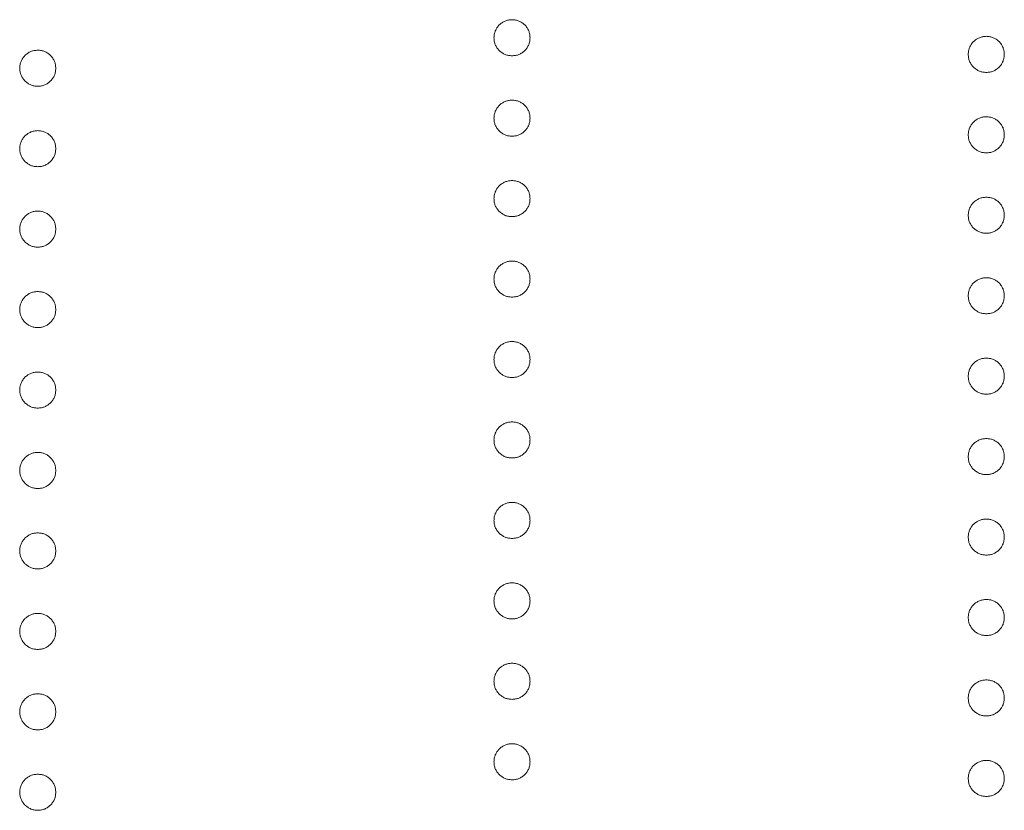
# Model space of a CAD drawing. Header units: millimetres. Extents: x -3 to 402, y -195 to 324.
# Tile 10 of 27: x 51 to 57, y 141 to 146. Entities that reach past the tile are written whole.
import ezdxf

# ---------------------------------------------------------------- set-up
doc = ezdxf.new("R2010")
doc.units = ezdxf.units.MM

msp = doc.modelspace()

# ---------------------------------------------------------------- linework, layer by layer
at = {"color": 7, "linetype": 'Continuous', "lineweight": 15}
for points, knots in [([(54.0107, 145.8432), (54.0111, 145.8506), (54.0119, 145.865), (54.0184, 145.8857), (54.0285, 145.9047), (54.0426, 145.9217), (54.0596, 145.9355), (54.0786, 145.9459), (54.0993, 145.9522), (54.1137, 145.953), (54.121, 145.9534)], [0, 0, 0, 0, 0.1277566, 0.2494144, 0.3727965, 0.5001113, 0.6286099, 0.7506434, 0.8737684, 1, 1, 1, 1]), ([(54.121, 145.9534), (54.1284, 145.953), (54.143, 145.9522), (54.1639, 145.9459), (54.1828, 145.9356), (54.1996, 145.9216), (54.2137, 145.9047), (54.2239, 145.8857), (54.2299, 145.8649), (54.2308, 145.8506), (54.2312, 145.8432)], [0, 0, 0, 0, 0.129097, 0.252046, 0.373905, 0.5010378, 0.6281707, 0.7513765, 0.872426, 1, 1, 1, 1]), ([(54.121, 145.7329), (54.1137, 145.7334), (54.0993, 145.7343), (54.0784, 145.7401), (54.0597, 145.751), (54.0426, 145.7647), (54.0286, 145.7816), (54.0182, 145.8005), (54.0119, 145.8213), (54.0111, 145.8358), (54.0107, 145.8432)], [0, 0, 0, 0, 0.126178, 0.248821, 0.37154, 0.499984, 0.627244, 0.749226, 0.872298, 1, 1, 1, 1]), ([(54.2312, 145.8432), (54.2308, 145.8358), (54.2299, 145.8214), (54.224, 145.8005), (54.2136, 145.7816), (54.1996, 145.7648), (54.1827, 145.7509), (54.164, 145.7401), (54.1429, 145.7342), (54.1284, 145.7334), (54.121, 145.7329)], [0, 0, 0, 0, 0.127519, 0.249986, 0.371792, 0.49887, 0.625948, 0.748492, 0.870959, 1, 1, 1, 1]), ([(56.9107, 145.7414), (56.9111, 145.7488), (56.9119, 145.7632), (56.9184, 145.7839), (56.9285, 145.803), (56.9426, 145.8199), (56.9596, 145.8337), (56.9786, 145.8442), (56.9993, 145.8504), (57.0137, 145.8512), (57.021, 145.8517)], [0, 0, 0, 0, 0.1277566, 0.2494144, 0.3727965, 0.5001113, 0.6286099, 0.7506434, 0.8737684, 1, 1, 1, 1]), ([(57.021, 145.8517), (57.0284, 145.8513), (57.043, 145.8505), (57.0639, 145.8441), (57.0828, 145.8338), (57.0996, 145.8198), (57.1137, 145.803), (57.1239, 145.784), (57.1299, 145.7632), (57.1308, 145.7488), (57.1312, 145.7414)], [0, 0, 0, 0, 0.129097, 0.252046, 0.373905, 0.501038, 0.628171, 0.751376, 0.872426, 1, 1, 1, 1]), ([(51.1107, 145.6566), (51.1111, 145.664), (51.1119, 145.6784), (51.1184, 145.6991), (51.1285, 145.7182), (51.1426, 145.7351), (51.1596, 145.7489), (51.1786, 145.7593), (51.1993, 145.7656), (51.2137, 145.7664), (51.221, 145.7669)], [0, 0, 0, 0, 0.1277566, 0.2494144, 0.3727965, 0.5001113, 0.6286099, 0.7506434, 0.8737684, 1, 1, 1, 1]), ([(51.221, 145.7669), (51.2284, 145.7665), (51.243, 145.7657), (51.2639, 145.7593), (51.2828, 145.749), (51.2996, 145.735), (51.3137, 145.7182), (51.3239, 145.6992), (51.3299, 145.6784), (51.3308, 145.664), (51.3312, 145.6566)], [0, 0, 0, 0, 0.129097, 0.252046, 0.373905, 0.5010378, 0.6281707, 0.7513765, 0.872426, 1, 1, 1, 1]), ([(57.021, 145.6312), (57.0137, 145.6316), (56.9993, 145.6325), (56.9784, 145.6383), (56.9597, 145.6492), (56.9426, 145.6629), (56.9286, 145.6798), (56.9182, 145.6988), (56.9119, 145.7196), (56.9111, 145.734), (56.9107, 145.7414)], [0, 0, 0, 0, 0.126178, 0.248821, 0.37154, 0.499984, 0.627244, 0.749226, 0.872298, 1, 1, 1, 1]), ([(57.1312, 145.7414), (57.1308, 145.7341), (57.1299, 145.7196), (57.124, 145.6987), (57.1136, 145.6798), (57.0996, 145.663), (57.0827, 145.6491), (57.064, 145.6383), (57.0429, 145.6325), (57.0284, 145.6316), (57.021, 145.6312)], [0, 0, 0, 0, 0.127519, 0.249986, 0.371792, 0.49887, 0.625948, 0.748492, 0.870959, 1, 1, 1, 1]), ([(51.221, 145.5464), (51.2137, 145.5468), (51.1993, 145.5477), (51.1784, 145.5535), (51.1597, 145.5644), (51.1426, 145.5781), (51.1286, 145.595), (51.1182, 145.614), (51.1119, 145.6348), (51.1111, 145.6492), (51.1107, 145.6566)], [0, 0, 0, 0, 0.126178, 0.248821, 0.37154, 0.499984, 0.627244, 0.749226, 0.872298, 1, 1, 1, 1]), ([(51.3312, 145.6566), (51.3308, 145.6493), (51.3299, 145.6348), (51.324, 145.6139), (51.3136, 145.595), (51.2996, 145.5782), (51.2827, 145.5643), (51.264, 145.5535), (51.2429, 145.5477), (51.2284, 145.5468), (51.221, 145.5464)], [0, 0, 0, 0, 0.127519, 0.249986, 0.371792, 0.49887, 0.625948, 0.748492, 0.870959, 1, 1, 1, 1]), ([(54.0107, 145.3513), (54.0111, 145.3587), (54.0119, 145.3731), (54.0184, 145.3938), (54.0285, 145.4129), (54.0426, 145.4298), (54.0596, 145.4436), (54.0786, 145.4541), (54.0993, 145.4603), (54.1137, 145.4612), (54.121, 145.4616)], [0, 0, 0, 0, 0.1277566, 0.2494144, 0.3727965, 0.5001113, 0.6286099, 0.7506434, 0.8737684, 1, 1, 1, 1]), ([(54.121, 145.4616), (54.1284, 145.4612), (54.143, 145.4604), (54.1639, 145.454), (54.1828, 145.4437), (54.1996, 145.4297), (54.2137, 145.4129), (54.2239, 145.3939), (54.2299, 145.3731), (54.2308, 145.3587), (54.2312, 145.3513)], [0, 0, 0, 0, 0.129097, 0.252046, 0.373905, 0.5010378, 0.6281707, 0.7513765, 0.872426, 1, 1, 1, 1]), ([(54.121, 145.2411), (54.1137, 145.2415), (54.0993, 145.2424), (54.0784, 145.2482), (54.0597, 145.2591), (54.0426, 145.2728), (54.0286, 145.2898), (54.0182, 145.3087), (54.0119, 145.3295), (54.0111, 145.344), (54.0107, 145.3513)], [0, 0, 0, 0, 0.126178, 0.248821, 0.37154, 0.499984, 0.627244, 0.749226, 0.872298, 1, 1, 1, 1]), ([(54.2312, 145.3513), (54.2308, 145.344), (54.2299, 145.3295), (54.224, 145.3086), (54.2136, 145.2897), (54.1996, 145.2729), (54.1827, 145.259), (54.164, 145.2482), (54.1429, 145.2424), (54.1284, 145.2415), (54.121, 145.2411)], [0, 0, 0, 0, 0.127519, 0.249986, 0.371792, 0.49887, 0.625948, 0.748492, 0.870959, 1, 1, 1, 1]), ([(56.9107, 145.2496), (56.9111, 145.2569), (56.9119, 145.2714), (56.9184, 145.2921), (56.9285, 145.3111), (56.9426, 145.328), (56.9596, 145.3419), (56.9786, 145.3523), (56.9993, 145.3586), (57.0137, 145.3594), (57.021, 145.3598)], [0, 0, 0, 0, 0.1277566, 0.2494144, 0.3727965, 0.5001113, 0.6286099, 0.7506434, 0.8737684, 1, 1, 1, 1]), ([(57.021, 145.3598), (57.0284, 145.3594), (57.043, 145.3586), (57.0639, 145.3523), (57.0828, 145.3419), (57.0996, 145.328), (57.1137, 145.3111), (57.1239, 145.2921), (57.1299, 145.2713), (57.1308, 145.2569), (57.1312, 145.2496)], [0, 0, 0, 0, 0.129097, 0.252046, 0.373905, 0.501038, 0.628171, 0.751376, 0.872426, 1, 1, 1, 1]), ([(51.1107, 145.1648), (51.1111, 145.1721), (51.1119, 145.1866), (51.1184, 145.2073), (51.1285, 145.2263), (51.1426, 145.2432), (51.1596, 145.2571), (51.1786, 145.2675), (51.1993, 145.2738), (51.2137, 145.2746), (51.221, 145.275)], [0, 0, 0, 0, 0.1277566, 0.2494144, 0.3727965, 0.5001113, 0.6286099, 0.7506434, 0.8737684, 1, 1, 1, 1]), ([(51.221, 145.275), (51.2284, 145.2746), (51.243, 145.2738), (51.2639, 145.2675), (51.2828, 145.2571), (51.2996, 145.2431), (51.3137, 145.2263), (51.3239, 145.2073), (51.3299, 145.1865), (51.3308, 145.1721), (51.3312, 145.1648)], [0, 0, 0, 0, 0.129097, 0.252046, 0.373905, 0.5010378, 0.6281707, 0.7513765, 0.872426, 1, 1, 1, 1]), ([(57.021, 145.1393), (57.0137, 145.1398), (56.9993, 145.1407), (56.9784, 145.1464), (56.9597, 145.1574), (56.9426, 145.1711), (56.9286, 145.188), (56.9182, 145.2069), (56.9119, 145.2277), (56.9111, 145.2422), (56.9107, 145.2496)], [0, 0, 0, 0, 0.126178, 0.248821, 0.37154, 0.499984, 0.627244, 0.749226, 0.872298, 1, 1, 1, 1]), ([(57.1312, 145.2496), (57.1308, 145.2422), (57.1299, 145.2278), (57.124, 145.2069), (57.1136, 145.188), (57.0996, 145.1712), (57.0827, 145.1573), (57.064, 145.1465), (57.0429, 145.1406), (57.0284, 145.1398), (57.021, 145.1393)], [0, 0, 0, 0, 0.127519, 0.249986, 0.371792, 0.49887, 0.625948, 0.748492, 0.870959, 1, 1, 1, 1]), ([(51.221, 145.0545), (51.2137, 145.055), (51.1993, 145.0559), (51.1784, 145.0616), (51.1597, 145.0726), (51.1426, 145.0863), (51.1286, 145.1032), (51.1182, 145.1221), (51.1119, 145.1429), (51.1111, 145.1574), (51.1107, 145.1648)], [0, 0, 0, 0, 0.126178, 0.248821, 0.37154, 0.499984, 0.627244, 0.749226, 0.872298, 1, 1, 1, 1]), ([(51.3312, 145.1648), (51.3308, 145.1574), (51.3299, 145.143), (51.324, 145.1221), (51.3136, 145.1032), (51.2996, 145.0863), (51.2827, 145.0725), (51.264, 145.0616), (51.2429, 145.0558), (51.2284, 145.055), (51.221, 145.0545)], [0, 0, 0, 0, 0.127519, 0.249986, 0.371792, 0.49887, 0.625948, 0.748492, 0.870959, 1, 1, 1, 1]), ([(54.0107, 144.8595), (54.0111, 144.8669), (54.0119, 144.8813), (54.0184, 144.902), (54.0285, 144.921), (54.0426, 144.938), (54.0596, 144.9518), (54.0786, 144.9622), (54.0993, 144.9685), (54.1137, 144.9693), (54.121, 144.9697)], [0, 0, 0, 0, 0.1277566, 0.2494144, 0.3727965, 0.5001113, 0.6286099, 0.7506434, 0.8737684, 1, 1, 1, 1]), ([(54.121, 144.9697), (54.1284, 144.9693), (54.143, 144.9685), (54.1639, 144.9622), (54.1828, 144.9518), (54.1996, 144.9379), (54.2137, 144.921), (54.2239, 144.902), (54.2299, 144.8812), (54.2308, 144.8668), (54.2312, 144.8595)], [0, 0, 0, 0, 0.129097, 0.252046, 0.373905, 0.5010378, 0.6281707, 0.7513765, 0.872426, 1, 1, 1, 1]), ([(54.121, 144.7492), (54.1137, 144.7497), (54.0993, 144.7506), (54.0784, 144.7563), (54.0597, 144.7673), (54.0426, 144.781), (54.0286, 144.7979), (54.0182, 144.8168), (54.0119, 144.8376), (54.0111, 144.8521), (54.0107, 144.8595)], [0, 0, 0, 0, 0.126178, 0.248821, 0.37154, 0.499984, 0.627244, 0.749226, 0.872298, 1, 1, 1, 1]), ([(54.2312, 144.8595), (54.2308, 144.8521), (54.2299, 144.8377), (54.224, 144.8168), (54.2136, 144.7979), (54.1996, 144.7811), (54.1827, 144.7672), (54.164, 144.7564), (54.1429, 144.7505), (54.1284, 144.7497), (54.121, 144.7492)], [0, 0, 0, 0, 0.127519, 0.249986, 0.371792, 0.49887, 0.625948, 0.748492, 0.870959, 1, 1, 1, 1]), ([(56.9107, 144.7577), (56.9111, 144.7651), (56.9119, 144.7795), (56.9184, 144.8002), (56.9285, 144.8193), (56.9426, 144.8362), (56.9596, 144.85), (56.9786, 144.8604), (56.9993, 144.8667), (57.0137, 144.8675), (57.021, 144.868)], [0, 0, 0, 0, 0.1277566, 0.2494144, 0.3727965, 0.5001113, 0.6286099, 0.7506434, 0.8737684, 1, 1, 1, 1]), ([(57.021, 144.868), (57.0284, 144.8676), (57.043, 144.8668), (57.0639, 144.8604), (57.0828, 144.8501), (57.0996, 144.8361), (57.1137, 144.8193), (57.1239, 144.8003), (57.1299, 144.7795), (57.1308, 144.7651), (57.1312, 144.7577)], [0, 0, 0, 0, 0.129097, 0.252046, 0.373905, 0.501038, 0.628171, 0.751376, 0.872426, 1, 1, 1, 1]), ([(51.1107, 144.6729), (51.1111, 144.6803), (51.1119, 144.6947), (51.1184, 144.7154), (51.1285, 144.7345), (51.1426, 144.7514), (51.1596, 144.7652), (51.1786, 144.7756), (51.1993, 144.7819), (51.2137, 144.7827), (51.221, 144.7832)], [0, 0, 0, 0, 0.1277566, 0.2494144, 0.3727965, 0.5001113, 0.6286099, 0.7506434, 0.8737684, 1, 1, 1, 1]), ([(51.221, 144.7832), (51.2284, 144.7828), (51.243, 144.782), (51.2639, 144.7756), (51.2828, 144.7653), (51.2996, 144.7513), (51.3137, 144.7345), (51.3239, 144.7155), (51.3299, 144.6947), (51.3308, 144.6803), (51.3312, 144.6729)], [0, 0, 0, 0, 0.129097, 0.252046, 0.373905, 0.5010378, 0.6281707, 0.7513765, 0.872426, 1, 1, 1, 1]), ([(57.021, 144.6475), (57.0137, 144.6479), (56.9993, 144.6488), (56.9784, 144.6546), (56.9597, 144.6655), (56.9426, 144.6792), (56.9286, 144.6961), (56.9182, 144.7151), (56.9119, 144.7359), (56.9111, 144.7503), (56.9107, 144.7577)], [0, 0, 0, 0, 0.126178, 0.248821, 0.37154, 0.499984, 0.627244, 0.749226, 0.872298, 1, 1, 1, 1]), ([(57.1312, 144.7577), (57.1308, 144.7503), (57.1299, 144.7359), (57.124, 144.715), (57.1136, 144.6961), (57.0996, 144.6793), (57.0827, 144.6654), (57.064, 144.6546), (57.0429, 144.6488), (57.0284, 144.6479), (57.021, 144.6475)], [0, 0, 0, 0, 0.127519, 0.249986, 0.371792, 0.49887, 0.625948, 0.748492, 0.870959, 1, 1, 1, 1]), ([(51.221, 144.5627), (51.2137, 144.5631), (51.1993, 144.564), (51.1784, 144.5698), (51.1597, 144.5807), (51.1426, 144.5944), (51.1286, 144.6113), (51.1182, 144.6303), (51.1119, 144.6511), (51.1111, 144.6655), (51.1107, 144.6729)], [0, 0, 0, 0, 0.126178, 0.248821, 0.37154, 0.499984, 0.627244, 0.749226, 0.872298, 1, 1, 1, 1]), ([(51.3312, 144.6729), (51.3308, 144.6655), (51.3299, 144.6511), (51.324, 144.6302), (51.3136, 144.6113), (51.2996, 144.5945), (51.2827, 144.5806), (51.264, 144.5698), (51.2429, 144.564), (51.2284, 144.5631), (51.221, 144.5627)], [0, 0, 0, 0, 0.127519, 0.249986, 0.371792, 0.49887, 0.625948, 0.748492, 0.870959, 1, 1, 1, 1]), ([(54.0107, 144.3676), (54.0111, 144.375), (54.0119, 144.3894), (54.0184, 144.4101), (54.0285, 144.4292), (54.0426, 144.4461), (54.0596, 144.4599), (54.0786, 144.4704), (54.0993, 144.4766), (54.1137, 144.4774), (54.121, 144.4779)], [0, 0, 0, 0, 0.1277566, 0.2494144, 0.3727965, 0.5001113, 0.6286099, 0.7506434, 0.8737684, 1, 1, 1, 1]), ([(54.121, 144.4779), (54.1284, 144.4775), (54.143, 144.4767), (54.1639, 144.4703), (54.1828, 144.46), (54.1996, 144.446), (54.2137, 144.4292), (54.2239, 144.4102), (54.2299, 144.3894), (54.2308, 144.375), (54.2312, 144.3676)], [0, 0, 0, 0, 0.129097, 0.252046, 0.373905, 0.5010378, 0.6281707, 0.7513765, 0.872426, 1, 1, 1, 1]), ([(56.9107, 144.2659), (56.9111, 144.2732), (56.9119, 144.2876), (56.9184, 144.3084), (56.9285, 144.3274), (56.9426, 144.3443), (56.9596, 144.3581), (56.9786, 144.3686), (56.9993, 144.3749), (57.0137, 144.3757), (57.021, 144.3761)], [0, 0, 0, 0, 0.1277566, 0.2494144, 0.3727965, 0.5001113, 0.6286099, 0.7506434, 0.8737684, 1, 1, 1, 1]), ([(57.021, 144.3761), (57.0284, 144.3757), (57.043, 144.3749), (57.0639, 144.3686), (57.0828, 144.3582), (57.0996, 144.3442), (57.1137, 144.3274), (57.1239, 144.3084), (57.1299, 144.2876), (57.1308, 144.2732), (57.1312, 144.2659)], [0, 0, 0, 0, 0.129097, 0.252046, 0.373905, 0.501038, 0.628171, 0.751376, 0.872426, 1, 1, 1, 1]), ([(54.121, 144.2574), (54.1137, 144.2578), (54.0993, 144.2587), (54.0784, 144.2645), (54.0597, 144.2754), (54.0426, 144.2891), (54.0286, 144.306), (54.0182, 144.325), (54.0119, 144.3458), (54.0111, 144.3602), (54.0107, 144.3676)], [0, 0, 0, 0, 0.126178, 0.248821, 0.37154, 0.499984, 0.627244, 0.749226, 0.872298, 1, 1, 1, 1]), ([(54.2312, 144.3676), (54.2308, 144.3603), (54.2299, 144.3458), (54.224, 144.3249), (54.2136, 144.306), (54.1996, 144.2892), (54.1827, 144.2753), (54.164, 144.2645), (54.1429, 144.2587), (54.1284, 144.2578), (54.121, 144.2574)], [0, 0, 0, 0, 0.127519, 0.249986, 0.371792, 0.49887, 0.625948, 0.748492, 0.870959, 1, 1, 1, 1]), ([(51.1107, 144.1811), (51.1111, 144.1884), (51.1119, 144.2028), (51.1184, 144.2236), (51.1285, 144.2426), (51.1426, 144.2595), (51.1596, 144.2733), (51.1786, 144.2838), (51.1993, 144.2901), (51.2137, 144.2909), (51.221, 144.2913)], [0, 0, 0, 0, 0.1277566, 0.2494144, 0.3727965, 0.5001113, 0.6286099, 0.7506434, 0.8737684, 1, 1, 1, 1]), ([(51.221, 144.2913), (51.2284, 144.2909), (51.243, 144.2901), (51.2639, 144.2838), (51.2828, 144.2734), (51.2996, 144.2594), (51.3137, 144.2426), (51.3239, 144.2236), (51.3299, 144.2028), (51.3308, 144.1884), (51.3312, 144.1811)], [0, 0, 0, 0, 0.129097, 0.252046, 0.373905, 0.5010378, 0.6281707, 0.7513765, 0.872426, 1, 1, 1, 1]), ([(57.021, 144.1556), (57.0137, 144.1561), (56.9993, 144.157), (56.9784, 144.1627), (56.9597, 144.1737), (56.9426, 144.1873), (56.9286, 144.2043), (56.9182, 144.2232), (56.9119, 144.244), (56.9111, 144.2585), (56.9107, 144.2659)], [0, 0, 0, 0, 0.126178, 0.248821, 0.37154, 0.499984, 0.627244, 0.749226, 0.872298, 1, 1, 1, 1]), ([(57.1312, 144.2659), (57.1308, 144.2585), (57.1299, 144.2441), (57.124, 144.2232), (57.1136, 144.2043), (57.0996, 144.1874), (57.0827, 144.1736), (57.064, 144.1627), (57.0429, 144.1569), (57.0284, 144.1561), (57.021, 144.1556)], [0, 0, 0, 0, 0.127519, 0.249986, 0.371792, 0.49887, 0.625948, 0.748492, 0.870959, 1, 1, 1, 1]), ([(51.221, 144.0708), (51.2137, 144.0713), (51.1993, 144.0722), (51.1784, 144.0779), (51.1597, 144.0889), (51.1426, 144.1025), (51.1286, 144.1195), (51.1182, 144.1384), (51.1119, 144.1592), (51.1111, 144.1737), (51.1107, 144.1811)], [0, 0, 0, 0, 0.126178, 0.248821, 0.37154, 0.499984, 0.627244, 0.749226, 0.872298, 1, 1, 1, 1]), ([(51.3312, 144.1811), (51.3308, 144.1737), (51.3299, 144.1593), (51.324, 144.1384), (51.3136, 144.1195), (51.2996, 144.1026), (51.2827, 144.0888), (51.264, 144.0779), (51.2429, 144.0721), (51.2284, 144.0713), (51.221, 144.0708)], [0, 0, 0, 0, 0.127519, 0.249986, 0.371792, 0.49887, 0.625948, 0.748492, 0.870959, 1, 1, 1, 1]), ([(54.0107, 143.8758), (54.0111, 143.8832), (54.0119, 143.8976), (54.0184, 143.9183), (54.0285, 143.9373), (54.0426, 143.9542), (54.0596, 143.9681), (54.0786, 143.9785), (54.0993, 143.9848), (54.1137, 143.9856), (54.121, 143.986)], [0, 0, 0, 0, 0.1277566, 0.2494144, 0.3727965, 0.5001113, 0.6286099, 0.7506434, 0.8737684, 1, 1, 1, 1]), ([(54.121, 143.986), (54.1284, 143.9856), (54.143, 143.9848), (54.1639, 143.9785), (54.1828, 143.9681), (54.1996, 143.9542), (54.2137, 143.9373), (54.2239, 143.9183), (54.2299, 143.8975), (54.2308, 143.8831), (54.2312, 143.8758)], [0, 0, 0, 0, 0.129097, 0.252046, 0.373905, 0.5010378, 0.6281707, 0.7513765, 0.872426, 1, 1, 1, 1]), ([(54.121, 143.7655), (54.1137, 143.766), (54.0993, 143.7669), (54.0784, 143.7726), (54.0597, 143.7836), (54.0426, 143.7973), (54.0286, 143.8142), (54.0182, 143.8331), (54.0119, 143.8539), (54.0111, 143.8684), (54.0107, 143.8758)], [0, 0, 0, 0, 0.126178, 0.248821, 0.37154, 0.499984, 0.627244, 0.749226, 0.872298, 1, 1, 1, 1]), ([(54.2312, 143.8758), (54.2308, 143.8684), (54.2299, 143.854), (54.224, 143.8331), (54.2136, 143.8142), (54.1996, 143.7974), (54.1827, 143.7835), (54.164, 143.7727), (54.1429, 143.7668), (54.1284, 143.766), (54.121, 143.7655)], [0, 0, 0, 0, 0.127519, 0.249986, 0.371792, 0.49887, 0.625948, 0.748492, 0.870959, 1, 1, 1, 1]), ([(56.9107, 143.774), (56.9111, 143.7814), (56.9119, 143.7958), (56.9184, 143.8165), (56.9285, 143.8356), (56.9426, 143.8525), (56.9596, 143.8663), (56.9786, 143.8767), (56.9993, 143.883), (57.0137, 143.8838), (57.021, 143.8843)], [0, 0, 0, 0, 0.1277566, 0.2494144, 0.3727965, 0.5001113, 0.6286099, 0.7506434, 0.8737684, 1, 1, 1, 1]), ([(57.021, 143.8843), (57.0284, 143.8838), (57.043, 143.8831), (57.0639, 143.8767), (57.0828, 143.8664), (57.0996, 143.8524), (57.1137, 143.8356), (57.1239, 143.8165), (57.1299, 143.7957), (57.1308, 143.7814), (57.1312, 143.774)], [0, 0, 0, 0, 0.129097, 0.252046, 0.373905, 0.501038, 0.628171, 0.751376, 0.872426, 1, 1, 1, 1]), ([(51.1107, 143.6892), (51.1111, 143.6966), (51.1119, 143.711), (51.1184, 143.7317), (51.1285, 143.7508), (51.1426, 143.7677), (51.1596, 143.7815), (51.1786, 143.7919), (51.1993, 143.7982), (51.2137, 143.799), (51.221, 143.7994)], [0, 0, 0, 0, 0.1277566, 0.2494144, 0.3727965, 0.5001113, 0.6286099, 0.7506434, 0.8737684, 1, 1, 1, 1]), ([(51.221, 143.7994), (51.2284, 143.799), (51.243, 143.7983), (51.2639, 143.7919), (51.2828, 143.7816), (51.2996, 143.7676), (51.3137, 143.7508), (51.3239, 143.7317), (51.3299, 143.7109), (51.3308, 143.6966), (51.3312, 143.6892)], [0, 0, 0, 0, 0.129097, 0.252046, 0.373905, 0.5010378, 0.6281707, 0.7513765, 0.872426, 1, 1, 1, 1]), ([(57.021, 143.6638), (57.0137, 143.6642), (56.9993, 143.6651), (56.9784, 143.6709), (56.9597, 143.6818), (56.9426, 143.6955), (56.9286, 143.7124), (56.9182, 143.7314), (56.9119, 143.7521), (56.9111, 143.7666), (56.9107, 143.774)], [0, 0, 0, 0, 0.126178, 0.248821, 0.37154, 0.499984, 0.627244, 0.749226, 0.872298, 1, 1, 1, 1]), ([(57.1312, 143.774), (57.1308, 143.7666), (57.1299, 143.7522), (57.124, 143.7313), (57.1136, 143.7124), (57.0996, 143.6956), (57.0827, 143.6817), (57.064, 143.6709), (57.0429, 143.6651), (57.0284, 143.6642), (57.021, 143.6638)], [0, 0, 0, 0, 0.127519, 0.249986, 0.371792, 0.49887, 0.625948, 0.748492, 0.870959, 1, 1, 1, 1]), ([(51.221, 143.579), (51.2137, 143.5794), (51.1993, 143.5803), (51.1784, 143.5861), (51.1597, 143.597), (51.1426, 143.6107), (51.1286, 143.6276), (51.1182, 143.6466), (51.1119, 143.6673), (51.1111, 143.6818), (51.1107, 143.6892)], [0, 0, 0, 0, 0.126178, 0.248821, 0.37154, 0.499984, 0.627244, 0.749226, 0.872298, 1, 1, 1, 1]), ([(51.3312, 143.6892), (51.3308, 143.6818), (51.3299, 143.6674), (51.324, 143.6465), (51.3136, 143.6276), (51.2996, 143.6108), (51.2827, 143.5969), (51.264, 143.5861), (51.2429, 143.5803), (51.2284, 143.5794), (51.221, 143.579)], [0, 0, 0, 0, 0.127519, 0.249986, 0.371792, 0.49887, 0.625948, 0.748492, 0.870959, 1, 1, 1, 1]), ([(54.0107, 143.3839), (54.0111, 143.3913), (54.0119, 143.4057), (54.0184, 143.4264), (54.0285, 143.4455), (54.0426, 143.4624), (54.0596, 143.4762), (54.0786, 143.4866), (54.0993, 143.4929), (54.1137, 143.4937), (54.121, 143.4942)], [0, 0, 0, 0, 0.1277566, 0.2494144, 0.3727965, 0.5001113, 0.6286099, 0.7506434, 0.8737684, 1, 1, 1, 1]), ([(54.121, 143.4942), (54.1284, 143.4938), (54.143, 143.493), (54.1639, 143.4866), (54.1828, 143.4763), (54.1996, 143.4623), (54.2137, 143.4455), (54.2239, 143.4265), (54.2299, 143.4057), (54.2308, 143.3913), (54.2312, 143.3839)], [0, 0, 0, 0, 0.129097, 0.252046, 0.373905, 0.5010378, 0.6281707, 0.7513765, 0.872426, 1, 1, 1, 1]), ([(54.121, 143.2737), (54.1137, 143.2741), (54.0993, 143.275), (54.0784, 143.2808), (54.0597, 143.2917), (54.0426, 143.3054), (54.0286, 143.3223), (54.0182, 143.3413), (54.0119, 143.3621), (54.0111, 143.3765), (54.0107, 143.3839)], [0, 0, 0, 0, 0.126178, 0.248821, 0.37154, 0.499984, 0.627244, 0.749226, 0.872298, 1, 1, 1, 1]), ([(54.2312, 143.3839), (54.2308, 143.3765), (54.2299, 143.3621), (54.224, 143.3412), (54.2136, 143.3223), (54.1996, 143.3055), (54.1827, 143.2916), (54.164, 143.2808), (54.1429, 143.275), (54.1284, 143.2741), (54.121, 143.2737)], [0, 0, 0, 0, 0.127519, 0.249986, 0.371792, 0.49887, 0.625948, 0.748492, 0.870959, 1, 1, 1, 1]), ([(56.9107, 143.2822), (56.9111, 143.2895), (56.9119, 143.3039), (56.9184, 143.3247), (56.9285, 143.3437), (56.9426, 143.3606), (56.9596, 143.3744), (56.9786, 143.3849), (56.9993, 143.3912), (57.0137, 143.392), (57.021, 143.3924)], [0, 0, 0, 0, 0.1277566, 0.2494144, 0.3727965, 0.5001113, 0.6286099, 0.7506434, 0.8737684, 1, 1, 1, 1]), ([(57.021, 143.3924), (57.0284, 143.392), (57.043, 143.3912), (57.0639, 143.3849), (57.0828, 143.3745), (57.0996, 143.3605), (57.1137, 143.3437), (57.1239, 143.3247), (57.1299, 143.3039), (57.1308, 143.2895), (57.1312, 143.2822)], [0, 0, 0, 0, 0.129097, 0.252046, 0.373905, 0.501038, 0.628171, 0.751376, 0.872426, 1, 1, 1, 1]), ([(51.1107, 143.1974), (51.1111, 143.2047), (51.1119, 143.2191), (51.1184, 143.2398), (51.1285, 143.2589), (51.1426, 143.2758), (51.1596, 143.2896), (51.1786, 143.3001), (51.1993, 143.3064), (51.2137, 143.3072), (51.221, 143.3076)], [0, 0, 0, 0, 0.1277566, 0.2494144, 0.3727965, 0.5001113, 0.6286099, 0.7506434, 0.8737684, 1, 1, 1, 1]), ([(51.221, 143.3076), (51.2284, 143.3072), (51.243, 143.3064), (51.2639, 143.3001), (51.2828, 143.2897), (51.2996, 143.2757), (51.3137, 143.2589), (51.3239, 143.2399), (51.3299, 143.2191), (51.3308, 143.2047), (51.3312, 143.1974)], [0, 0, 0, 0, 0.129097, 0.252046, 0.373905, 0.5010378, 0.6281707, 0.7513765, 0.872426, 1, 1, 1, 1]), ([(57.021, 143.1719), (57.0137, 143.1724), (56.9993, 143.1733), (56.9784, 143.179), (56.9597, 143.1899), (56.9426, 143.2036), (56.9286, 143.2206), (56.9182, 143.2395), (56.9119, 143.2603), (56.9111, 143.2748), (56.9107, 143.2822)], [0, 0, 0, 0, 0.126178, 0.248821, 0.37154, 0.499984, 0.627244, 0.749226, 0.872298, 1, 1, 1, 1]), ([(57.1312, 143.2822), (57.1308, 143.2748), (57.1299, 143.2603), (57.124, 143.2395), (57.1136, 143.2206), (57.0996, 143.2037), (57.0827, 143.1899), (57.064, 143.179), (57.0429, 143.1732), (57.0284, 143.1723), (57.021, 143.1719)], [0, 0, 0, 0, 0.127519, 0.249986, 0.371792, 0.49887, 0.625948, 0.748492, 0.870959, 1, 1, 1, 1]), ([(51.221, 143.0871), (51.2137, 143.0876), (51.1993, 143.0885), (51.1784, 143.0942), (51.1597, 143.1051), (51.1426, 143.1188), (51.1286, 143.1358), (51.1182, 143.1547), (51.1119, 143.1755), (51.1111, 143.19), (51.1107, 143.1974)], [0, 0, 0, 0, 0.126178, 0.248821, 0.37154, 0.499984, 0.627244, 0.749226, 0.872298, 1, 1, 1, 1]), ([(51.3312, 143.1974), (51.3308, 143.19), (51.3299, 143.1755), (51.324, 143.1547), (51.3136, 143.1358), (51.2996, 143.1189), (51.2827, 143.1051), (51.264, 143.0942), (51.2429, 143.0884), (51.2284, 143.0875), (51.221, 143.0871)], [0, 0, 0, 0, 0.127519, 0.249986, 0.371792, 0.49887, 0.625948, 0.748492, 0.870959, 1, 1, 1, 1]), ([(54.0107, 142.8921), (54.0111, 142.8994), (54.0119, 142.9139), (54.0184, 142.9346), (54.0285, 142.9536), (54.0426, 142.9705), (54.0596, 142.9844), (54.0786, 142.9948), (54.0993, 143.0011), (54.1137, 143.0019), (54.121, 143.0023)], [0, 0, 0, 0, 0.1277566, 0.2494144, 0.3727965, 0.5001113, 0.6286099, 0.7506434, 0.8737684, 1, 1, 1, 1]), ([(54.121, 143.0023), (54.1284, 143.0019), (54.143, 143.0011), (54.1639, 142.9948), (54.1828, 142.9844), (54.1996, 142.9704), (54.2137, 142.9536), (54.2239, 142.9346), (54.2299, 142.9138), (54.2308, 142.8994), (54.2312, 142.8921)], [0, 0, 0, 0, 0.129097, 0.252046, 0.373905, 0.5010378, 0.6281707, 0.7513765, 0.872426, 1, 1, 1, 1]), ([(54.121, 142.7818), (54.1137, 142.7823), (54.0993, 142.7832), (54.0784, 142.7889), (54.0597, 142.7999), (54.0426, 142.8136), (54.0286, 142.8305), (54.0182, 142.8494), (54.0119, 142.8702), (54.0111, 142.8847), (54.0107, 142.8921)], [0, 0, 0, 0, 0.126178, 0.248821, 0.37154, 0.499984, 0.627244, 0.749226, 0.872298, 1, 1, 1, 1]), ([(54.2312, 142.8921), (54.2308, 142.8847), (54.2299, 142.8703), (54.224, 142.8494), (54.2136, 142.8305), (54.1996, 142.8136), (54.1827, 142.7998), (54.164, 142.7889), (54.1429, 142.7831), (54.1284, 142.7823), (54.121, 142.7818)], [0, 0, 0, 0, 0.127519, 0.249986, 0.371792, 0.49887, 0.625948, 0.748492, 0.870959, 1, 1, 1, 1]), ([(56.9107, 142.7903), (56.9111, 142.7977), (56.9119, 142.8121), (56.9184, 142.8328), (56.9285, 142.8518), (56.9426, 142.8688), (56.9596, 142.8826), (56.9786, 142.893), (56.9993, 142.8993), (57.0137, 142.9001), (57.021, 142.9005)], [0, 0, 0, 0, 0.1277566, 0.2494144, 0.3727965, 0.5001113, 0.6286099, 0.7506434, 0.8737684, 1, 1, 1, 1]), ([(57.021, 142.9005), (57.0284, 142.9001), (57.043, 142.8994), (57.0639, 142.893), (57.0828, 142.8827), (57.0996, 142.8687), (57.1137, 142.8519), (57.1239, 142.8328), (57.1299, 142.812), (57.1308, 142.7977), (57.1312, 142.7903)], [0, 0, 0, 0, 0.129097, 0.252046, 0.373905, 0.501038, 0.628171, 0.751376, 0.872426, 1, 1, 1, 1]), ([(51.1107, 142.7055), (51.1111, 142.7129), (51.1119, 142.7273), (51.1184, 142.748), (51.1285, 142.767), (51.1426, 142.784), (51.1596, 142.7978), (51.1786, 142.8082), (51.1993, 142.8145), (51.2137, 142.8153), (51.221, 142.8157)], [0, 0, 0, 0, 0.1277566, 0.2494144, 0.3727965, 0.5001113, 0.6286099, 0.7506434, 0.8737684, 1, 1, 1, 1]), ([(51.221, 142.8157), (51.2284, 142.8153), (51.243, 142.8146), (51.2639, 142.8082), (51.2828, 142.7979), (51.2996, 142.7839), (51.3137, 142.7671), (51.3239, 142.748), (51.3299, 142.7272), (51.3308, 142.7129), (51.3312, 142.7055)], [0, 0, 0, 0, 0.129097, 0.252046, 0.373905, 0.5010378, 0.6281707, 0.7513765, 0.872426, 1, 1, 1, 1]), ([(57.021, 142.6801), (57.0137, 142.6805), (56.9993, 142.6814), (56.9784, 142.6872), (56.9597, 142.6981), (56.9426, 142.7118), (56.9286, 142.7287), (56.9182, 142.7477), (56.9119, 142.7684), (56.9111, 142.7829), (56.9107, 142.7903)], [0, 0, 0, 0, 0.126178, 0.248821, 0.37154, 0.499984, 0.627244, 0.749226, 0.872298, 1, 1, 1, 1]), ([(57.1312, 142.7903), (57.1308, 142.7829), (57.1299, 142.7685), (57.124, 142.7476), (57.1136, 142.7287), (57.0996, 142.7119), (57.0827, 142.698), (57.064, 142.6872), (57.0429, 142.6813), (57.0284, 142.6805), (57.021, 142.6801)], [0, 0, 0, 0, 0.127519, 0.249986, 0.371792, 0.49887, 0.625948, 0.748492, 0.870959, 1, 1, 1, 1]), ([(51.221, 142.5953), (51.2137, 142.5957), (51.1993, 142.5966), (51.1784, 142.6024), (51.1597, 142.6133), (51.1426, 142.627), (51.1286, 142.6439), (51.1182, 142.6629), (51.1119, 142.6836), (51.1111, 142.6981), (51.1107, 142.7055)], [0, 0, 0, 0, 0.126178, 0.248821, 0.37154, 0.499984, 0.627244, 0.749226, 0.872298, 1, 1, 1, 1]), ([(51.3312, 142.7055), (51.3308, 142.6981), (51.3299, 142.6837), (51.324, 142.6628), (51.3136, 142.6439), (51.2996, 142.6271), (51.2827, 142.6132), (51.264, 142.6024), (51.2429, 142.5965), (51.2284, 142.5957), (51.221, 142.5953)], [0, 0, 0, 0, 0.127519, 0.249986, 0.371792, 0.49887, 0.625948, 0.748492, 0.870959, 1, 1, 1, 1]), ([(54.0107, 142.4002), (54.0111, 142.4076), (54.0119, 142.422), (54.0184, 142.4427), (54.0285, 142.4618), (54.0426, 142.4787), (54.0596, 142.4925), (54.0786, 142.5029), (54.0993, 142.5092), (54.1137, 142.51), (54.121, 142.5105)], [0, 0, 0, 0, 0.1277566, 0.2494144, 0.3727965, 0.5001113, 0.6286099, 0.7506434, 0.8737684, 1, 1, 1, 1]), ([(54.121, 142.5105), (54.1284, 142.5101), (54.143, 142.5093), (54.1639, 142.5029), (54.1828, 142.4926), (54.1996, 142.4786), (54.2137, 142.4618), (54.2239, 142.4428), (54.2299, 142.4219), (54.2308, 142.4076), (54.2312, 142.4002)], [0, 0, 0, 0, 0.129097, 0.252046, 0.373905, 0.5010378, 0.6281707, 0.7513765, 0.872426, 1, 1, 1, 1]), ([(54.121, 142.29), (54.1137, 142.2904), (54.0993, 142.2913), (54.0784, 142.2971), (54.0597, 142.308), (54.0426, 142.3217), (54.0286, 142.3386), (54.0182, 142.3576), (54.0119, 142.3784), (54.0111, 142.3928), (54.0107, 142.4002)], [0, 0, 0, 0, 0.126178, 0.248821, 0.37154, 0.499984, 0.627244, 0.749226, 0.872298, 1, 1, 1, 1]), ([(54.2312, 142.4002), (54.2308, 142.3928), (54.2299, 142.3784), (54.224, 142.3575), (54.2136, 142.3386), (54.1996, 142.3218), (54.1827, 142.3079), (54.164, 142.2971), (54.1429, 142.2913), (54.1284, 142.2904), (54.121, 142.29)], [0, 0, 0, 0, 0.127519, 0.249986, 0.371792, 0.49887, 0.625948, 0.748492, 0.870959, 1, 1, 1, 1]), ([(56.9107, 142.2984), (56.9111, 142.3058), (56.9119, 142.3202), (56.9184, 142.3409), (56.9285, 142.36), (56.9426, 142.3769), (56.9596, 142.3907), (56.9786, 142.4012), (56.9993, 142.4074), (57.0137, 142.4083), (57.021, 142.4087)], [0, 0, 0, 0, 0.1277566, 0.2494144, 0.3727965, 0.5001113, 0.6286099, 0.7506434, 0.8737684, 1, 1, 1, 1]), ([(57.021, 142.4087), (57.0284, 142.4083), (57.043, 142.4075), (57.0639, 142.4012), (57.0828, 142.3908), (57.0996, 142.3768), (57.1137, 142.36), (57.1239, 142.341), (57.1299, 142.3202), (57.1308, 142.3058), (57.1312, 142.2984)], [0, 0, 0, 0, 0.129097, 0.252046, 0.373905, 0.501038, 0.628171, 0.751376, 0.872426, 1, 1, 1, 1]), ([(51.1107, 142.2136), (51.1111, 142.221), (51.1119, 142.2354), (51.1184, 142.2561), (51.1285, 142.2752), (51.1426, 142.2921), (51.1596, 142.3059), (51.1786, 142.3164), (51.1993, 142.3226), (51.2137, 142.3235), (51.221, 142.3239)], [0, 0, 0, 0, 0.1277566, 0.2494144, 0.3727965, 0.5001113, 0.6286099, 0.7506434, 0.8737684, 1, 1, 1, 1]), ([(51.221, 142.3239), (51.2284, 142.3235), (51.243, 142.3227), (51.2639, 142.3164), (51.2828, 142.306), (51.2996, 142.292), (51.3137, 142.2752), (51.3239, 142.2562), (51.3299, 142.2354), (51.3308, 142.221), (51.3312, 142.2136)], [0, 0, 0, 0, 0.129097, 0.252046, 0.373905, 0.5010378, 0.6281707, 0.7513765, 0.872426, 1, 1, 1, 1]), ([(57.021, 142.1882), (57.0137, 142.1887), (56.9993, 142.1895), (56.9784, 142.1953), (56.9597, 142.2062), (56.9426, 142.2199), (56.9286, 142.2369), (56.9182, 142.2558), (56.9119, 142.2766), (56.9111, 142.2911), (56.9107, 142.2984)], [0, 0, 0, 0, 0.126178, 0.248821, 0.37154, 0.499984, 0.627244, 0.749226, 0.872298, 1, 1, 1, 1]), ([(57.1312, 142.2984), (57.1308, 142.2911), (57.1299, 142.2766), (57.124, 142.2558), (57.1136, 142.2369), (57.0996, 142.22), (57.0827, 142.2062), (57.064, 142.1953), (57.0429, 142.1895), (57.0284, 142.1886), (57.021, 142.1882)], [0, 0, 0, 0, 0.127519, 0.249986, 0.371792, 0.49887, 0.625948, 0.748492, 0.870959, 1, 1, 1, 1]), ([(51.221, 142.1034), (51.2137, 142.1039), (51.1993, 142.1047), (51.1784, 142.1105), (51.1597, 142.1214), (51.1426, 142.1351), (51.1286, 142.1521), (51.1182, 142.171), (51.1119, 142.1918), (51.1111, 142.2063), (51.1107, 142.2136)], [0, 0, 0, 0, 0.126178, 0.248821, 0.37154, 0.499984, 0.627244, 0.749226, 0.872298, 1, 1, 1, 1]), ([(51.3312, 142.2136), (51.3308, 142.2063), (51.3299, 142.1918), (51.324, 142.171), (51.3136, 142.1521), (51.2996, 142.1352), (51.2827, 142.1214), (51.264, 142.1105), (51.2429, 142.1047), (51.2284, 142.1038), (51.221, 142.1034)], [0, 0, 0, 0, 0.127519, 0.249986, 0.371792, 0.49887, 0.625948, 0.748492, 0.870959, 1, 1, 1, 1]), ([(54.0107, 141.9084), (54.0111, 141.9157), (54.0119, 141.9301), (54.0184, 141.9509), (54.0285, 141.9699), (54.0426, 141.9868), (54.0596, 142.0006), (54.0786, 142.0111), (54.0993, 142.0174), (54.1137, 142.0182), (54.121, 142.0186)], [0, 0, 0, 0, 0.1277566, 0.2494144, 0.3727965, 0.5001113, 0.6286099, 0.7506434, 0.8737684, 1, 1, 1, 1]), ([(54.121, 142.0186), (54.1284, 142.0182), (54.143, 142.0174), (54.1639, 142.0111), (54.1828, 142.0007), (54.1996, 141.9867), (54.2137, 141.9699), (54.2239, 141.9509), (54.2299, 141.9301), (54.2308, 141.9157), (54.2312, 141.9084)], [0, 0, 0, 0, 0.129097, 0.252046, 0.373905, 0.5010378, 0.6281707, 0.7513765, 0.872426, 1, 1, 1, 1]), ([(54.121, 141.7981), (54.1137, 141.7986), (54.0993, 141.7995), (54.0784, 141.8052), (54.0597, 141.8161), (54.0426, 141.8298), (54.0286, 141.8468), (54.0182, 141.8657), (54.0119, 141.8865), (54.0111, 141.901), (54.0107, 141.9084)], [0, 0, 0, 0, 0.126178, 0.248821, 0.37154, 0.499984, 0.627244, 0.749226, 0.872298, 1, 1, 1, 1]), ([(54.2312, 141.9084), (54.2308, 141.901), (54.2299, 141.8865), (54.224, 141.8657), (54.2136, 141.8468), (54.1996, 141.8299), (54.1827, 141.8161), (54.164, 141.8052), (54.1429, 141.7994), (54.1284, 141.7985), (54.121, 141.7981)], [0, 0, 0, 0, 0.127519, 0.249986, 0.371792, 0.49887, 0.625948, 0.748492, 0.870959, 1, 1, 1, 1]), ([(56.9107, 141.8066), (56.9111, 141.814), (56.9119, 141.8284), (56.9184, 141.8491), (56.9285, 141.8681), (56.9426, 141.8851), (56.9596, 141.8989), (56.9786, 141.9093), (56.9993, 141.9156), (57.0137, 141.9164), (57.021, 141.9168)], [0, 0, 0, 0, 0.1277566, 0.2494144, 0.3727965, 0.5001113, 0.6286099, 0.7506434, 0.8737684, 1, 1, 1, 1]), ([(57.021, 141.9168), (57.0284, 141.9164), (57.043, 141.9157), (57.0639, 141.9093), (57.0828, 141.899), (57.0996, 141.885), (57.1137, 141.8681), (57.1239, 141.8491), (57.1299, 141.8283), (57.1308, 141.814), (57.1312, 141.8066)], [0, 0, 0, 0, 0.129097, 0.252046, 0.373905, 0.501038, 0.628171, 0.751376, 0.872426, 1, 1, 1, 1]), ([(51.1107, 141.7218), (51.1111, 141.7292), (51.1119, 141.7436), (51.1184, 141.7643), (51.1285, 141.7833), (51.1426, 141.8003), (51.1596, 141.8141), (51.1786, 141.8245), (51.1993, 141.8308), (51.2137, 141.8316), (51.221, 141.832)], [0, 0, 0, 0, 0.1277566, 0.2494144, 0.3727965, 0.5001113, 0.6286099, 0.7506434, 0.8737684, 1, 1, 1, 1]), ([(51.221, 141.832), (51.2284, 141.8316), (51.243, 141.8308), (51.2639, 141.8245), (51.2828, 141.8142), (51.2996, 141.8002), (51.3137, 141.7833), (51.3239, 141.7643), (51.3299, 141.7435), (51.3308, 141.7292), (51.3312, 141.7218)], [0, 0, 0, 0, 0.129097, 0.252046, 0.373905, 0.5010378, 0.6281707, 0.7513765, 0.872426, 1, 1, 1, 1]), ([(57.021, 141.6963), (57.0137, 141.6968), (56.9993, 141.6977), (56.9784, 141.7035), (56.9597, 141.7144), (56.9426, 141.7281), (56.9286, 141.745), (56.9182, 141.7639), (56.9119, 141.7847), (56.9111, 141.7992), (56.9107, 141.8066)], [0, 0, 0, 0, 0.126178, 0.248821, 0.37154, 0.499984, 0.627244, 0.749226, 0.872298, 1, 1, 1, 1]), ([(57.1312, 141.8066), (57.1308, 141.7992), (57.1299, 141.7848), (57.124, 141.7639), (57.1136, 141.745), (57.0996, 141.7282), (57.0827, 141.7143), (57.064, 141.7035), (57.0429, 141.6976), (57.0284, 141.6968), (57.021, 141.6963)], [0, 0, 0, 0, 0.127519, 0.249986, 0.371792, 0.49887, 0.625948, 0.748492, 0.870959, 1, 1, 1, 1]), ([(51.221, 141.6115), (51.2137, 141.612), (51.1993, 141.6129), (51.1784, 141.6187), (51.1597, 141.6296), (51.1426, 141.6433), (51.1286, 141.6602), (51.1182, 141.6791), (51.1119, 141.6999), (51.1111, 141.7144), (51.1107, 141.7218)], [0, 0, 0, 0, 0.126178, 0.248821, 0.37154, 0.499984, 0.627244, 0.749226, 0.872298, 1, 1, 1, 1]), ([(51.3312, 141.7218), (51.3308, 141.7144), (51.3299, 141.7), (51.324, 141.6791), (51.3136, 141.6602), (51.2996, 141.6434), (51.2827, 141.6295), (51.264, 141.6187), (51.2429, 141.6128), (51.2284, 141.612), (51.221, 141.6115)], [0, 0, 0, 0, 0.127519, 0.249986, 0.371792, 0.49887, 0.625948, 0.748492, 0.870959, 1, 1, 1, 1]), ([(54.0107, 141.4165), (54.0111, 141.4239), (54.0119, 141.4383), (54.0184, 141.459), (54.0285, 141.4781), (54.0426, 141.495), (54.0596, 141.5088), (54.0786, 141.5192), (54.0993, 141.5255), (54.1137, 141.5263), (54.121, 141.5267)], [0, 0, 0, 0, 0.1277566, 0.2494144, 0.3727965, 0.5001113, 0.6286099, 0.7506434, 0.8737684, 1, 1, 1, 1]), ([(54.121, 141.5267), (54.1284, 141.5263), (54.143, 141.5256), (54.1639, 141.5192), (54.1828, 141.5089), (54.1996, 141.4949), (54.2137, 141.4781), (54.2239, 141.459), (54.2299, 141.4382), (54.2308, 141.4239), (54.2312, 141.4165)], [0, 0, 0, 0, 0.129097, 0.252046, 0.373905, 0.5010378, 0.6281707, 0.7513765, 0.872426, 1, 1, 1, 1]), ([(56.9107, 141.3147), (56.9111, 141.3221), (56.9119, 141.3365), (56.9184, 141.3572), (56.9285, 141.3763), (56.9426, 141.3932), (56.9596, 141.407), (56.9786, 141.4175), (56.9993, 141.4237), (57.0137, 141.4246), (57.021, 141.425)], [0, 0, 0, 0, 0.1277566, 0.2494144, 0.3727965, 0.5001113, 0.6286099, 0.7506434, 0.8737684, 1, 1, 1, 1]), ([(57.021, 141.425), (57.0284, 141.4246), (57.043, 141.4238), (57.0639, 141.4175), (57.0828, 141.4071), (57.0996, 141.3931), (57.1137, 141.3763), (57.1239, 141.3573), (57.1299, 141.3365), (57.1308, 141.3221), (57.1312, 141.3147)], [0, 0, 0, 0, 0.129097, 0.252046, 0.373905, 0.501038, 0.628171, 0.751376, 0.872426, 1, 1, 1, 1]), ([(54.121, 141.3063), (54.1137, 141.3067), (54.0993, 141.3076), (54.0784, 141.3134), (54.0597, 141.3243), (54.0426, 141.338), (54.0286, 141.3549), (54.0182, 141.3739), (54.0119, 141.3946), (54.0111, 141.4091), (54.0107, 141.4165)], [0, 0, 0, 0, 0.126178, 0.248821, 0.37154, 0.499984, 0.627244, 0.749226, 0.872298, 1, 1, 1, 1]), ([(54.2312, 141.4165), (54.2308, 141.4091), (54.2299, 141.3947), (54.224, 141.3738), (54.2136, 141.3549), (54.1996, 141.3381), (54.1827, 141.3242), (54.164, 141.3134), (54.1429, 141.3075), (54.1284, 141.3067), (54.121, 141.3063)], [0, 0, 0, 0, 0.127519, 0.249986, 0.371792, 0.49887, 0.625948, 0.748492, 0.870959, 1, 1, 1, 1]), ([(51.1107, 141.2299), (51.1111, 141.2373), (51.1119, 141.2517), (51.1184, 141.2724), (51.1285, 141.2915), (51.1426, 141.3084), (51.1596, 141.3222), (51.1786, 141.3327), (51.1993, 141.3389), (51.2137, 141.3398), (51.221, 141.3402)], [0, 0, 0, 0, 0.1277566, 0.2494144, 0.3727965, 0.5001113, 0.6286099, 0.7506434, 0.8737684, 1, 1, 1, 1]), ([(51.221, 141.3402), (51.2284, 141.3398), (51.243, 141.339), (51.2639, 141.3327), (51.2828, 141.3223), (51.2996, 141.3083), (51.3137, 141.2915), (51.3239, 141.2725), (51.3299, 141.2517), (51.3308, 141.2373), (51.3312, 141.2299)], [0, 0, 0, 0, 0.129097, 0.252046, 0.373905, 0.5010378, 0.6281707, 0.7513765, 0.872426, 1, 1, 1, 1]), ([(57.021, 141.2045), (57.0137, 141.2049), (56.9993, 141.2058), (56.9784, 141.2116), (56.9597, 141.2225), (56.9426, 141.2362), (56.9286, 141.2532), (56.9182, 141.2721), (56.9119, 141.2929), (56.9111, 141.3074), (56.9107, 141.3147)], [0, 0, 0, 0, 0.126178, 0.248821, 0.37154, 0.499984, 0.627244, 0.749226, 0.872298, 1, 1, 1, 1]), ([(57.1312, 141.3147), (57.1308, 141.3074), (57.1299, 141.2929), (57.124, 141.2721), (57.1136, 141.2532), (57.0996, 141.2363), (57.0827, 141.2224), (57.064, 141.2116), (57.0429, 141.2058), (57.0284, 141.2049), (57.021, 141.2045)], [0, 0, 0, 0, 0.127519, 0.249986, 0.371792, 0.49887, 0.625948, 0.748492, 0.870959, 1, 1, 1, 1]), ([(51.221, 141.1197), (51.2137, 141.1201), (51.1993, 141.121), (51.1784, 141.1268), (51.1597, 141.1377), (51.1426, 141.1514), (51.1286, 141.1684), (51.1182, 141.1873), (51.1119, 141.2081), (51.1111, 141.2226), (51.1107, 141.2299)], [0, 0, 0, 0, 0.126178, 0.248821, 0.37154, 0.499984, 0.627244, 0.749226, 0.872298, 1, 1, 1, 1]), ([(51.3312, 141.2299), (51.3308, 141.2226), (51.3299, 141.2081), (51.324, 141.1872), (51.3136, 141.1684), (51.2996, 141.1515), (51.2827, 141.1376), (51.264, 141.1268), (51.2429, 141.121), (51.2284, 141.1201), (51.221, 141.1197)], [0, 0, 0, 0, 0.127519, 0.249986, 0.371792, 0.49887, 0.625948, 0.748492, 0.870959, 1, 1, 1, 1])]:
    msp.add_open_spline(points, degree=3, knots=knots, dxfattribs=at)

doc.saveas('drawing.dxf')
